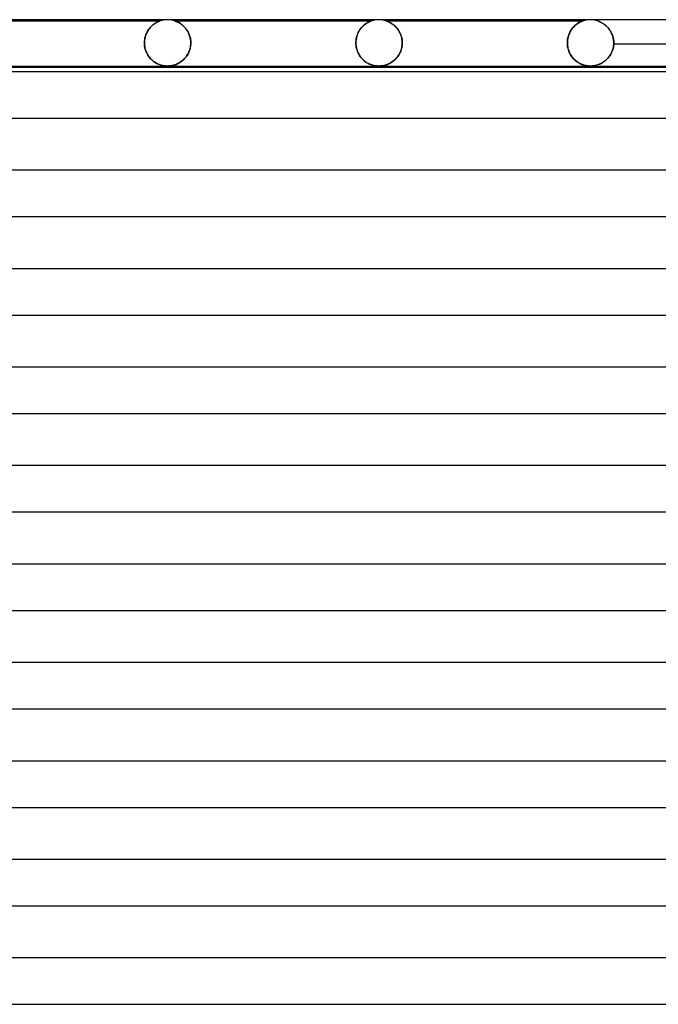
# Model space of a CAD drawing. Header units: millimetres. Extents: x -232 to 232, y -2 to 170.
# Tile 9 of 33: x -122 to -67, y 85 to 170. Entities that reach past the tile are written whole.
import ezdxf

# ---------------------------------------------------------------- set-up
doc = ezdxf.new("R2010")
doc.units = ezdxf.units.MM
doc.layers.add('HIDDEN', color=7, linetype='Continuous')
doc.layers.add('THICK', color=7, linetype='Continuous')

msp = doc.modelspace()

# ---------------------------------------------------------------- linework, layer by layer
at = {"layer": 'HIDDEN'}
for p, q in [((-127.125, 169.9), (-110.125, 169.9)), ((-111.178, 169.071), (-111.104, 169.18)), ((-111.107, 169.175), (-111.159, 169.099)), ((-111.053, 169.248), (-111.107, 169.175)), ((-111.104, 169.18), (-111.025, 169.282)), ((-110.998, 169.315), (-111.053, 169.248)), ((-111.025, 169.282), (-110.942, 169.377)), ((-110.94, 169.379), (-110.998, 169.315)), ((-110.942, 169.377), (-110.855, 169.465)), ((-110.882, 169.439), (-110.94, 169.379)), ((-110.823, 169.494), (-110.882, 169.439)), ((-110.855, 169.465), (-110.765, 169.544)), ((-110.764, 169.545), (-110.823, 169.494)), ((-110.765, 169.544), (-110.674, 169.616)), ((-110.707, 169.591), (-110.764, 169.545)), ((-110.65, 169.633), (-110.707, 169.591)), ((-110.674, 169.616), (-110.584, 169.678)), ((-110.595, 169.671), (-110.65, 169.633)), ((-110.541, 169.705), (-110.595, 169.671)), ((-110.584, 169.678), (-110.498, 169.731)), ((-110.49, 169.736), (-110.541, 169.705)), ((-110.498, 169.731), (-110.416, 169.776)), ((-110.441, 169.764), (-110.49, 169.736)), ((-110.395, 169.788), (-110.441, 169.764)), ((-110.416, 169.776), (-110.342, 169.813)), ((-110.351, 169.809), (-110.395, 169.788)), ((-110.308, 169.829), (-110.351, 169.809)), ((-110.342, 169.813), (-110.276, 169.843)), ((-110.265, 169.847), (-110.308, 169.829)), ((-110.276, 169.843), (-110.22, 169.866)), ((-110.226, 169.863), (-110.265, 169.847)), ((-110.191, 169.877), (-110.226, 169.863)), ((-110.22, 169.866), (-110.177, 169.882)), ((-110.162, 169.887), (-110.191, 169.877)), ((-110.177, 169.882), (-110.148, 169.892)), ((-110.14, 169.895), (-110.162, 169.887)), ((-110.148, 169.892), (-110.131, 169.898)), ((-110.128, 169.899), (-110.14, 169.895)), ((-110.131, 169.898), (-110.125, 169.9)), ((-110.125, 169.9), (-110.128, 169.899)), ((-108.871, 169.899), (-108.875, 169.9)), ((-108.875, 169.9), (-108.872, 169.899)), ((-108.875, 169.9), (-91.875, 169.9)), ((-108.872, 169.899), (-108.862, 169.895)), ((-108.859, 169.895), (-108.871, 169.899)), ((-108.862, 169.895), (-108.844, 169.889)), ((-108.836, 169.887), (-108.859, 169.895)), ((-108.844, 169.889), (-108.82, 169.881)), ((-108.802, 169.875), (-108.836, 169.887)), ((-108.82, 169.881), (-108.791, 169.87)), ((-108.755, 169.856), (-108.802, 169.875)), ((-108.791, 169.87), (-108.758, 169.857)), ((-108.758, 169.857), (-108.724, 169.843)), ((-108.696, 169.832), (-108.755, 169.856)), ((-108.724, 169.843), (-108.687, 169.828)), ((-108.627, 169.8), (-108.696, 169.832)), ((-108.687, 169.828), (-108.651, 169.812)), ((-108.651, 169.812), (-108.616, 169.795)), ((-108.551, 169.761), (-108.627, 169.8)), ((-108.616, 169.795), (-108.578, 169.776)), ((-108.578, 169.776), (-108.538, 169.755)), ((-108.469, 169.715), (-108.551, 169.761)), ((-108.538, 169.755), (-108.497, 169.732)), ((-108.497, 169.732), (-108.453, 169.706)), ((-108.382, 169.661), (-108.469, 169.715)), ((-108.453, 169.706), (-108.409, 169.679)), ((-108.409, 169.679), (-108.363, 169.648)), ((-108.292, 169.598), (-108.382, 169.661)), ((-108.363, 169.648), (-108.316, 169.615)), ((-108.316, 169.615), (-108.268, 169.579)), ((-108.201, 169.526), (-108.292, 169.598)), ((-108.268, 169.579), (-108.219, 169.541)), ((-108.219, 169.541), (-108.17, 169.499)), ((-108.111, 169.446), (-108.201, 169.526)), ((-108.17, 169.499), (-108.12, 169.455)), ((-108.12, 169.455), (-108.071, 169.407)), ((-108.024, 169.359), (-108.111, 169.446)), ((-108.071, 169.407), (-108.022, 169.357)), ((-107.941, 169.265), (-108.024, 169.359)), ((-108.022, 169.357), (-107.975, 169.305)), ((-107.975, 169.305), (-107.928, 169.249)), ((-107.862, 169.163), (-107.941, 169.265)), ((-107.928, 169.249), (-107.883, 169.191)), ((-107.883, 169.191), (-107.838, 169.13)), ((-107.789, 169.055), (-107.862, 169.163)), ((-92.924, 169.072), (-92.865, 169.161)), ((-92.812, 169.234), (-92.88, 169.141)), ((-92.865, 169.161), (-92.803, 169.245)), ((-92.74, 169.322), (-92.812, 169.234)), ((-92.803, 169.245), (-92.738, 169.325)), ((-92.667, 169.402), (-92.74, 169.322)), ((-92.738, 169.325), (-92.669, 169.4)), ((-92.669, 169.4), (-92.599, 169.469)), ((-92.591, 169.476), (-92.667, 169.402)), ((-92.599, 169.469), (-92.526, 169.534)), ((-92.514, 169.544), (-92.591, 169.476)), ((-92.526, 169.534), (-92.452, 169.594)), ((-92.437, 169.605), (-92.514, 169.544)), ((-92.452, 169.594), (-92.379, 169.647)), ((-92.36, 169.66), (-92.437, 169.605)), ((-92.379, 169.647), (-92.308, 169.694)), ((-92.286, 169.708), (-92.36, 169.66)), ((-92.308, 169.694), (-92.239, 169.736)), ((-92.216, 169.75), (-92.286, 169.708)), ((-92.239, 169.736), (-92.174, 169.772)), ((-92.151, 169.785), (-92.216, 169.75)), ((-92.174, 169.772), (-92.112, 169.803)), ((-92.091, 169.814), (-92.151, 169.785)), ((-92.112, 169.803), (-92.056, 169.829)), ((-92.037, 169.838), (-92.091, 169.814)), ((-92.056, 169.829), (-92.006, 169.851)), ((-91.991, 169.857), (-92.037, 169.838)), ((-92.006, 169.851), (-91.964, 169.868)), ((-91.954, 169.872), (-91.991, 169.857)), ((-91.964, 169.868), (-91.929, 169.881)), ((-91.925, 169.883), (-91.954, 169.872)), ((-91.929, 169.881), (-91.904, 169.89)), ((-91.903, 169.89), (-91.925, 169.883)), ((-91.904, 169.89), (-91.887, 169.896)), ((-91.887, 169.896), (-91.903, 169.89)), ((-91.887, 169.896), (-91.877, 169.899)), ((-91.878, 169.899), (-91.887, 169.896)), ((-91.875, 169.9), (-91.878, 169.899)), ((-91.877, 169.899), (-91.875, 169.9)), ((-90.622, 169.899), (-90.625, 169.9)), ((-90.625, 169.9), (-90.623, 169.899)), ((-90.625, 169.9), (-73.625, 169.9)), ((-90.623, 169.899), (-90.614, 169.896)), ((-90.613, 169.896), (-90.622, 169.899)), ((-90.614, 169.896), (-90.6, 169.892)), ((-90.597, 169.891), (-90.613, 169.896)), ((-90.6, 169.892), (-90.58, 169.885)), ((-90.574, 169.882), (-90.597, 169.891)), ((-90.58, 169.885), (-90.553, 169.875)), ((-90.543, 169.871), (-90.574, 169.882)), ((-90.553, 169.875), (-90.519, 169.862)), ((-90.504, 169.856), (-90.543, 169.871)), ((-90.519, 169.862), (-90.476, 169.845)), ((-90.458, 169.837), (-90.504, 169.856)), ((-90.476, 169.845), (-90.425, 169.823)), ((-90.407, 169.814), (-90.458, 169.837)), ((-90.425, 169.823), (-90.367, 169.796)), ((-90.352, 169.788), (-90.407, 169.814)), ((-90.367, 169.796), (-90.304, 169.764)), ((-90.292, 169.757), (-90.352, 169.788)), ((-90.304, 169.764), (-90.236, 169.726)), ((-90.229, 169.722), (-90.292, 169.757)), ((-90.236, 169.726), (-90.164, 169.683)), ((-90.164, 169.682), (-90.229, 169.722)), ((-90.164, 169.683), (-90.089, 169.632)), ((-90.097, 169.638), (-90.164, 169.682)), ((-90.029, 169.589), (-90.097, 169.638)), ((-90.089, 169.632), (-90.012, 169.576)), ((-89.961, 169.535), (-90.029, 169.589)), ((-90.012, 169.576), (-89.936, 169.514)), ((-89.894, 169.478), (-89.961, 169.535)), ((-89.936, 169.514), (-89.86, 169.446)), ((-89.829, 169.417), (-89.894, 169.478)), ((-89.86, 169.446), (-89.785, 169.372)), ((-89.766, 169.352), (-89.829, 169.417)), ((-89.785, 169.372), (-89.712, 169.292)), ((-89.704, 169.283), (-89.766, 169.352)), ((-89.712, 169.292), (-89.642, 169.206)), ((-89.645, 169.211), (-89.704, 169.283)), ((-89.589, 169.134), (-89.645, 169.211)), ((-89.642, 169.206), (-89.575, 169.114)), ((-74.667, 169.078), (-74.598, 169.181)), ((-74.583, 169.202), (-74.645, 169.113)), ((-74.598, 169.181), (-74.525, 169.277)), ((-74.519, 169.285), (-74.583, 169.202)), ((-74.525, 169.277), (-74.449, 169.366)), ((-74.451, 169.362), (-74.519, 169.285)), ((-74.382, 169.434), (-74.451, 169.362)), ((-74.449, 169.366), (-74.37, 169.447)), ((-74.312, 169.501), (-74.382, 169.434)), ((-74.37, 169.447), (-74.289, 169.521)), ((-74.241, 169.562), (-74.312, 169.501)), ((-74.289, 169.521), (-74.208, 169.588)), ((-74.169, 169.617), (-74.241, 169.562)), ((-74.208, 169.588), (-74.129, 169.646)), ((-74.098, 169.667), (-74.169, 169.617)), ((-74.129, 169.646), (-74.052, 169.697)), ((-74.029, 169.712), (-74.098, 169.667)), ((-74.052, 169.697), (-73.979, 169.742)), ((-73.962, 169.751), (-74.029, 169.712)), ((-73.979, 169.742), (-73.91, 169.779)), ((-73.899, 169.785), (-73.962, 169.751)), ((-73.91, 169.779), (-73.847, 169.811)), ((-73.84, 169.814), (-73.899, 169.785)), ((-73.847, 169.811), (-73.79, 169.837)), ((-73.787, 169.838), (-73.84, 169.814)), ((-73.79, 169.837), (-73.741, 169.857)), ((-73.741, 169.857), (-73.787, 169.838)), ((-73.741, 169.857), (-73.701, 169.873)), ((-73.704, 169.872), (-73.741, 169.857)), ((-73.676, 169.882), (-73.704, 169.872)), ((-73.701, 169.873), (-73.671, 169.884)), ((-73.655, 169.889), (-73.676, 169.882)), ((-73.671, 169.884), (-73.649, 169.892)), ((-73.641, 169.894), (-73.655, 169.889)), ((-73.649, 169.892), (-73.636, 169.896)), ((-73.632, 169.898), (-73.641, 169.894)), ((-73.636, 169.896), (-73.628, 169.899)), ((-73.626, 169.9), (-73.632, 169.898)), ((-73.628, 169.899), (-73.625, 169.9)), ((-73.625, 169.9), (-73.626, 169.9)), ((-72.371, 169.899), (-72.375, 169.9)), ((-72.375, 169.9), (-72.371, 169.898)), ((-72.358, 169.894), (-72.371, 169.899)), ((-72.371, 169.898), (-72.356, 169.894)), ((-72.337, 169.887), (-72.358, 169.894)), ((-72.356, 169.894), (-72.33, 169.885)), ((-72.309, 169.877), (-72.337, 169.887)), ((-72.33, 169.885), (-72.29, 169.87)), ((-72.277, 169.865), (-72.309, 169.877)), ((-72.29, 169.87), (-72.239, 169.85)), ((-72.242, 169.851), (-72.277, 169.865)), ((-72.207, 169.837), (-72.242, 169.851)), ((-72.239, 169.85), (-72.179, 169.825)), ((-72.171, 169.821), (-72.207, 169.837)), ((-72.179, 169.825), (-72.112, 169.793)), ((-72.134, 169.804), (-72.171, 169.821)), ((-72.095, 169.785), (-72.134, 169.804)), ((-72.112, 169.793), (-72.04, 169.757)), ((-72.054, 169.764), (-72.095, 169.785)), ((-72.01, 169.74), (-72.054, 169.764)), ((-72.04, 169.757), (-71.963, 169.713)), ((-71.964, 169.714), (-72.01, 169.74)), ((-71.917, 169.685), (-71.964, 169.714)), ((-71.963, 169.713), (-71.882, 169.662)), ((-71.869, 169.654), (-71.917, 169.685)), ((-71.882, 169.662), (-71.798, 169.604)), ((-71.819, 169.619), (-71.869, 169.654)), ((-71.768, 169.582), (-71.819, 169.619)), ((-71.798, 169.604), (-71.712, 169.538)), ((-71.717, 169.542), (-71.768, 169.582)), ((-71.665, 169.498), (-71.717, 169.542)), ((-71.712, 169.538), (-71.626, 169.463)), ((-71.613, 169.451), (-71.665, 169.498)), ((-71.626, 169.463), (-71.54, 169.38)), ((-71.561, 169.401), (-71.613, 169.451)), ((-71.51, 169.348), (-71.561, 169.401)), ((-71.54, 169.38), (-71.456, 169.289)), ((-71.459, 169.292), (-71.51, 169.348)), ((-71.41, 169.233), (-71.459, 169.292)), ((-71.456, 169.289), (-71.375, 169.188)), ((-71.362, 169.171), (-71.41, 169.233)), ((-71.375, 169.188), (-71.298, 169.08)), ((-71.316, 169.106), (-71.362, 169.171)), ((-111.454, 168.341), (-111.469, 168.229)), ((-111.462, 168.288), (-111.437, 168.43)), ((-111.432, 168.449), (-111.454, 168.341)), ((-111.437, 168.43), (-111.402, 168.568)), ((-111.406, 168.553), (-111.432, 168.449)), ((-111.375, 168.654), (-111.406, 168.553)), ((-111.402, 168.568), (-111.357, 168.703)), ((-111.339, 168.752), (-111.375, 168.654)), ((-111.357, 168.703), (-111.305, 168.831)), ((-111.299, 168.845), (-111.339, 168.752)), ((-111.305, 168.831), (-111.245, 168.954)), ((-111.255, 168.934), (-111.299, 168.845)), ((-111.209, 169.019), (-111.255, 168.934)), ((-111.245, 168.954), (-111.178, 169.071)), ((-111.159, 169.099), (-111.209, 169.019)), ((-107.838, 169.13), (-107.796, 169.067)), ((-107.796, 169.067), (-107.755, 169)), ((-107.721, 168.94), (-107.789, 169.055)), ((-107.755, 169), (-107.716, 168.931)), ((-107.661, 168.819), (-107.721, 168.94)), ((-107.716, 168.931), (-107.679, 168.859)), ((-107.679, 168.859), (-107.645, 168.784)), ((-107.608, 168.692), (-107.661, 168.819)), ((-107.645, 168.784), (-107.613, 168.706)), ((-107.613, 168.706), (-107.584, 168.626)), ((-107.563, 168.56), (-107.608, 168.692)), ((-107.584, 168.626), (-107.558, 168.543)), ((-107.528, 168.423), (-107.563, 168.56)), ((-107.558, 168.543), (-107.536, 168.457)), ((-107.536, 168.457), (-107.517, 168.369)), ((-107.502, 168.284), (-107.528, 168.423)), ((-107.517, 168.369), (-107.502, 168.279)), ((-93.216, 168.23), (-93.2, 168.344)), ((-93.183, 168.433), (-93.208, 168.293)), ((-93.2, 168.344), (-93.177, 168.457)), ((-93.149, 168.568), (-93.183, 168.433)), ((-93.177, 168.457), (-93.149, 168.568)), ((-93.107, 168.696), (-93.149, 168.568)), ((-93.149, 168.568), (-93.114, 168.676)), ((-93.114, 168.676), (-93.074, 168.781)), ((-93.058, 168.818), (-93.107, 168.696)), ((-93.074, 168.781), (-93.029, 168.882)), ((-93.004, 168.932), (-93.058, 168.818)), ((-93.029, 168.882), (-92.979, 168.979)), ((-92.944, 169.04), (-93.004, 168.932)), ((-92.979, 168.979), (-92.924, 169.072)), ((-92.88, 169.141), (-92.944, 169.04)), ((-89.536, 169.055), (-89.589, 169.134)), ((-89.575, 169.114), (-89.511, 169.015)), ((-89.486, 168.972), (-89.536, 169.055)), ((-89.511, 169.015), (-89.452, 168.909)), ((-89.44, 168.885), (-89.486, 168.972)), ((-89.452, 168.909), (-89.398, 168.797)), ((-89.397, 168.795), (-89.44, 168.885)), ((-89.398, 168.797), (-89.35, 168.678)), ((-89.359, 168.703), (-89.397, 168.795)), ((-89.325, 168.607), (-89.359, 168.703)), ((-89.35, 168.678), (-89.308, 168.553)), ((-89.296, 168.509), (-89.325, 168.607)), ((-89.308, 168.553), (-89.274, 168.421)), ((-89.271, 168.41), (-89.296, 168.509)), ((-89.274, 168.421), (-89.249, 168.285)), ((-89.252, 168.309), (-89.271, 168.41)), ((-89.239, 168.206), (-89.252, 168.309)), ((-74.968, 168.154), (-74.951, 168.304)), ((-74.941, 168.364), (-74.959, 168.244)), ((-74.951, 168.304), (-74.924, 168.449)), ((-74.917, 168.482), (-74.941, 168.364)), ((-74.924, 168.449), (-74.888, 168.589)), ((-74.885, 168.597), (-74.917, 168.482)), ((-74.888, 168.589), (-74.843, 168.722)), ((-74.848, 168.709), (-74.885, 168.597)), ((-74.804, 168.817), (-74.848, 168.709)), ((-74.843, 168.722), (-74.79, 168.848)), ((-74.756, 168.92), (-74.804, 168.817)), ((-74.79, 168.848), (-74.732, 168.967)), ((-74.703, 169.019), (-74.756, 168.92)), ((-74.732, 168.967), (-74.667, 169.078)), ((-74.645, 169.113), (-74.703, 169.019)), ((-71.272, 169.038), (-71.316, 169.106)), ((-71.298, 169.08), (-71.228, 168.965)), ((-71.229, 168.967), (-71.272, 169.038)), ((-71.189, 168.893), (-71.229, 168.967)), ((-71.228, 168.965), (-71.164, 168.843)), ((-71.151, 168.815), (-71.189, 168.893)), ((-71.164, 168.843), (-71.108, 168.713)), ((-71.117, 168.735), (-71.151, 168.815)), ((-71.085, 168.651), (-71.117, 168.735)), ((-71.108, 168.713), (-71.061, 168.578)), ((-71.056, 168.565), (-71.085, 168.651)), ((-71.061, 168.578), (-71.023, 168.439)), ((-71.032, 168.476), (-71.056, 168.565)), ((-71.011, 168.384), (-71.032, 168.476)), ((-71.023, 168.439), (-70.995, 168.295)), ((-70.994, 168.29), (-71.011, 168.384)), ((-111.482, 168), (-111.477, 168.145)), ((-111.479, 168.115), (-111.482, 168)), ((-111.482, 167.983), (-111.482, 168)), ((-111.482, 168), (-111.482, 167.983)), ((-111.482, 167.967), (-111.482, 167.983)), ((-111.482, 167.983), (-111.482, 167.967)), ((-111.481, 167.95), (-111.482, 167.967)), ((-111.482, 167.967), (-111.481, 167.95)), ((-111.481, 167.933), (-111.481, 167.95)), ((-111.481, 167.95), (-111.481, 167.933)), ((-111.48, 167.917), (-111.481, 167.933)), ((-111.481, 167.933), (-111.48, 167.917)), ((-111.48, 167.9), (-111.48, 167.917)), ((-111.48, 167.917), (-111.48, 167.9)), ((-111.48, 167.9), (-111.471, 167.787)), ((-111.466, 167.746), (-111.48, 167.9)), ((-111.469, 168.229), (-111.479, 168.115)), ((-111.477, 168.145), (-111.462, 168.288)), ((-111.471, 167.787), (-111.455, 167.673)), ((-111.441, 167.594), (-111.466, 167.746)), ((-111.455, 167.673), (-111.434, 167.56)), ((-111.406, 167.449), (-111.441, 167.594)), ((-111.434, 167.56), (-111.406, 167.45)), ((-107.589, 167.356), (-107.549, 167.486)), ((-107.549, 167.486), (-107.579, 167.385)), ((-107.549, 167.486), (-107.518, 167.621)), ((-107.525, 167.588), (-107.549, 167.486)), ((-107.506, 167.691), (-107.525, 167.588)), ((-107.518, 167.621), (-107.496, 167.759)), ((-107.492, 167.796), (-107.506, 167.691)), ((-107.487, 168.143), (-107.502, 168.284)), ((-107.502, 168.279), (-107.491, 168.187)), ((-107.496, 167.759), (-107.484, 167.9)), ((-107.484, 167.9), (-107.492, 167.796)), ((-107.491, 168.187), (-107.484, 168.094)), ((-107.481, 168), (-107.487, 168.143)), ((-107.484, 168.094), (-107.481, 168)), ((-107.483, 167.917), (-107.484, 167.9)), ((-107.484, 167.9), (-107.483, 167.917)), ((-107.482, 167.95), (-107.483, 167.933)), ((-107.483, 167.933), (-107.482, 167.95)), ((-107.483, 167.933), (-107.483, 167.917)), ((-107.483, 167.917), (-107.483, 167.933)), ((-107.481, 167.983), (-107.482, 167.967)), ((-107.482, 167.967), (-107.481, 167.983)), ((-107.482, 167.967), (-107.482, 167.95)), ((-107.482, 167.95), (-107.482, 167.967)), ((-107.481, 168), (-107.481, 167.983)), ((-107.481, 167.983), (-107.481, 168)), ((-93.223, 168.148), (-93.229, 168)), ((-93.229, 168), (-93.225, 168.116)), ((-93.229, 167.983), (-93.229, 168)), ((-93.229, 168), (-93.229, 167.983)), ((-93.228, 167.967), (-93.229, 167.983)), ((-93.229, 167.983), (-93.228, 167.967)), ((-93.228, 167.95), (-93.228, 167.967)), ((-93.228, 167.967), (-93.228, 167.95)), ((-93.227, 167.933), (-93.228, 167.95)), ((-93.228, 167.95), (-93.227, 167.933)), ((-93.227, 167.917), (-93.227, 167.933)), ((-93.227, 167.933), (-93.227, 167.917)), ((-93.226, 167.9), (-93.227, 167.917)), ((-93.227, 167.917), (-93.226, 167.9)), ((-93.226, 167.9), (-93.211, 167.737)), ((-93.219, 167.807), (-93.226, 167.9)), ((-93.225, 168.116), (-93.216, 168.23)), ((-93.208, 168.293), (-93.223, 168.148)), ((-93.208, 167.715), (-93.219, 167.807)), ((-93.211, 167.737), (-93.183, 167.575)), ((-93.193, 167.623), (-93.208, 167.715)), ((-93.174, 167.533), (-93.193, 167.623)), ((-93.183, 167.575), (-93.142, 167.415)), ((-93.151, 167.444), (-93.174, 167.533)), ((-89.331, 167.369), (-89.293, 167.496)), ((-89.271, 167.588), (-89.311, 167.434)), ((-89.293, 167.496), (-89.263, 167.627)), ((-89.244, 167.743), (-89.271, 167.588)), ((-89.263, 167.627), (-89.242, 167.762)), ((-89.249, 168.285), (-89.233, 168.144)), ((-89.23, 167.9), (-89.244, 167.743)), ((-89.242, 167.762), (-89.23, 167.9)), ((-89.23, 168.103), (-89.239, 168.206)), ((-89.233, 168.144), (-89.228, 168)), ((-89.228, 168), (-89.23, 168.103)), ((-89.229, 167.917), (-89.23, 167.9)), ((-89.23, 167.9), (-89.229, 167.917)), ((-89.228, 167.95), (-89.229, 167.933)), ((-89.229, 167.933), (-89.228, 167.95)), ((-89.229, 167.933), (-89.229, 167.917)), ((-89.229, 167.917), (-89.229, 167.933)), ((-89.228, 168), (-89.228, 167.983)), ((-89.228, 167.983), (-89.228, 168)), ((-89.228, 167.983), (-89.228, 167.967)), ((-89.228, 167.967), (-89.228, 167.983)), ((-89.228, 167.967), (-89.228, 167.95)), ((-89.228, 167.95), (-89.228, 167.967)), ((-74.973, 168), (-74.968, 168.154)), ((-74.97, 168.123), (-74.973, 168)), ((-74.973, 167.983), (-74.973, 168)), ((-74.973, 168), (-74.973, 167.983)), ((-74.973, 167.967), (-74.973, 167.983)), ((-74.973, 167.983), (-74.973, 167.967)), ((-74.973, 167.95), (-74.973, 167.967)), ((-74.973, 167.967), (-74.973, 167.95)), ((-74.972, 167.933), (-74.973, 167.95)), ((-74.973, 167.95), (-74.972, 167.933)), ((-74.972, 167.917), (-74.972, 167.933)), ((-74.972, 167.933), (-74.972, 167.917)), ((-74.971, 167.9), (-74.972, 167.917)), ((-74.972, 167.917), (-74.971, 167.9)), ((-74.971, 167.9), (-74.961, 167.782)), ((-74.963, 167.795), (-74.971, 167.9)), ((-74.959, 168.244), (-74.97, 168.123)), ((-74.95, 167.692), (-74.963, 167.795)), ((-74.961, 167.782), (-74.945, 167.665)), ((-74.931, 167.589), (-74.95, 167.692)), ((-74.945, 167.665), (-74.923, 167.551)), ((-74.908, 167.488), (-74.931, 167.589)), ((-74.923, 167.551), (-74.895, 167.439)), ((-74.88, 167.389), (-74.908, 167.488)), ((-71.067, 167.395), (-71.032, 167.518)), ((-71.03, 167.524), (-71.064, 167.405)), ((-71.032, 167.518), (-71.004, 167.643)), ((-71.004, 167.647), (-71.03, 167.524)), ((-70.985, 167.773), (-71.004, 167.647)), ((-71.004, 167.643), (-70.985, 167.771)), ((-70.995, 168.295), (-70.978, 168.149)), ((-70.982, 168.195), (-70.994, 168.29)), ((-70.985, 167.771), (-70.974, 167.9)), ((-70.974, 167.9), (-70.985, 167.773)), ((-70.974, 168.098), (-70.982, 168.195)), ((-70.978, 168.149), (-70.972, 168)), ((-70.972, 168), (-70.974, 168.098)), ((-70.973, 167.933), (-70.974, 167.917)), ((-70.974, 167.917), (-70.973, 167.933)), ((-70.974, 167.917), (-70.974, 167.9)), ((-70.974, 167.9), (-70.974, 167.917)), ((-56.712, 167.9), (-70.974, 167.9)), ((-70.972, 167.95), (-70.973, 167.933)), ((-70.973, 167.933), (-70.972, 167.95)), ((-70.972, 168), (-70.972, 167.983)), ((-70.972, 167.983), (-70.972, 168)), ((-70.972, 167.983), (-70.972, 167.967)), ((-70.972, 167.967), (-70.972, 167.983)), ((-70.972, 167.967), (-70.972, 167.95)), ((-70.972, 167.95), (-70.972, 167.967)), ((-111.406, 167.45), (-111.372, 167.341)), ((-111.361, 167.31), (-111.406, 167.449)), ((-111.372, 167.341), (-111.332, 167.235)), ((-111.308, 167.179), (-111.361, 167.31)), ((-111.332, 167.235), (-111.287, 167.132)), ((-111.248, 167.055), (-111.308, 167.179)), ((-111.287, 167.132), (-111.236, 167.032)), ((-111.181, 166.938), (-111.248, 167.055)), ((-111.236, 167.032), (-111.18, 166.937)), ((-111.109, 166.829), (-111.181, 166.938)), ((-111.18, 166.937), (-111.12, 166.845)), ((-111.12, 166.845), (-111.055, 166.758)), ((-111.031, 166.728), (-111.109, 166.829)), ((-111.055, 166.758), (-110.987, 166.675)), ((-110.95, 166.634), (-111.031, 166.728)), ((-110.987, 166.675), (-110.915, 166.597)), ((-110.865, 166.547), (-110.95, 166.634)), ((-108.122, 166.541), (-108.04, 166.621)), ((-108.051, 166.61), (-108.121, 166.542)), ((-107.984, 166.682), (-108.051, 166.61)), ((-108.04, 166.621), (-107.962, 166.707)), ((-107.92, 166.758), (-107.984, 166.682)), ((-107.962, 166.707), (-107.887, 166.8)), ((-107.859, 166.838), (-107.92, 166.758)), ((-107.887, 166.8), (-107.817, 166.898)), ((-107.802, 166.921), (-107.859, 166.838)), ((-107.817, 166.898), (-107.751, 167.003)), ((-107.749, 167.008), (-107.802, 166.921)), ((-107.751, 167.003), (-107.691, 167.115)), ((-107.7, 167.098), (-107.749, 167.008)), ((-107.655, 167.191), (-107.7, 167.098)), ((-107.691, 167.115), (-107.637, 167.232)), ((-107.615, 167.287), (-107.655, 167.191)), ((-107.637, 167.232), (-107.589, 167.356)), ((-107.579, 167.385), (-107.615, 167.287)), ((-93.125, 167.359), (-93.151, 167.444)), ((-93.142, 167.415), (-93.089, 167.259)), ((-93.095, 167.276), (-93.125, 167.359)), ((-93.062, 167.196), (-93.095, 167.276)), ((-93.089, 167.259), (-93.023, 167.11)), ((-93.027, 167.118), (-93.062, 167.196)), ((-92.989, 167.043), (-93.027, 167.118)), ((-93.023, 167.11), (-92.947, 166.969)), ((-92.948, 166.971), (-92.989, 167.043)), ((-92.905, 166.901), (-92.948, 166.971)), ((-92.947, 166.969), (-92.86, 166.835)), ((-92.86, 166.835), (-92.905, 166.901)), ((-92.86, 166.835), (-92.764, 166.71)), ((-92.813, 166.771), (-92.86, 166.835)), ((-92.765, 166.71), (-92.813, 166.771)), ((-92.715, 166.652), (-92.765, 166.71)), ((-92.764, 166.71), (-92.66, 166.594)), ((-92.663, 166.597), (-92.715, 166.652)), ((-89.772, 166.638), (-89.878, 166.533)), ((-89.84, 166.569), (-89.762, 166.648)), ((-89.672, 166.752), (-89.772, 166.638)), ((-89.762, 166.648), (-89.687, 166.734)), ((-89.687, 166.734), (-89.616, 166.825)), ((-89.581, 166.874), (-89.672, 166.752)), ((-89.616, 166.825), (-89.549, 166.922)), ((-89.498, 167.003), (-89.581, 166.874)), ((-89.549, 166.922), (-89.486, 167.025)), ((-89.425, 167.141), (-89.498, 167.003)), ((-89.486, 167.025), (-89.428, 167.134)), ((-89.428, 167.134), (-89.376, 167.249)), ((-89.362, 167.284), (-89.425, 167.141)), ((-89.376, 167.249), (-89.331, 167.369)), ((-89.311, 167.434), (-89.362, 167.284)), ((-74.895, 167.439), (-74.86, 167.331)), ((-74.846, 167.292), (-74.88, 167.389)), ((-74.86, 167.331), (-74.821, 167.227)), ((-74.808, 167.197), (-74.846, 167.292)), ((-74.821, 167.227), (-74.777, 167.127)), ((-74.766, 167.105), (-74.808, 167.197)), ((-74.777, 167.127), (-74.728, 167.031)), ((-74.72, 167.016), (-74.766, 167.105)), ((-74.728, 167.031), (-74.676, 166.94)), ((-74.67, 166.931), (-74.72, 167.016)), ((-74.676, 166.94), (-74.619, 166.853)), ((-74.616, 166.849), (-74.67, 166.931)), ((-74.619, 166.853), (-74.56, 166.771)), ((-74.559, 166.77), (-74.616, 166.849)), ((-74.56, 166.771), (-74.497, 166.694)), ((-74.499, 166.695), (-74.559, 166.77)), ((-74.436, 166.624), (-74.499, 166.695)), ((-74.497, 166.694), (-74.432, 166.62)), ((-74.37, 166.557), (-74.436, 166.624)), ((-74.432, 166.62), (-74.365, 166.552)), ((-71.526, 166.63), (-71.601, 166.556)), ((-71.584, 166.572), (-71.502, 166.655)), ((-71.455, 166.709), (-71.526, 166.63)), ((-71.502, 166.655), (-71.424, 166.745)), ((-71.386, 166.793), (-71.455, 166.709)), ((-71.424, 166.745), (-71.35, 166.84)), ((-71.321, 166.882), (-71.386, 166.793)), ((-71.35, 166.84), (-71.282, 166.941)), ((-71.26, 166.976), (-71.321, 166.882)), ((-71.282, 166.941), (-71.219, 167.047)), ((-71.203, 167.076), (-71.26, 166.976)), ((-71.219, 167.047), (-71.161, 167.158)), ((-71.151, 167.181), (-71.203, 167.076)), ((-71.161, 167.158), (-71.111, 167.274)), ((-71.105, 167.291), (-71.151, 167.181)), ((-71.111, 167.274), (-71.067, 167.395)), ((-71.064, 167.405), (-71.105, 167.291)), ((-110.915, 166.597), (-110.84, 166.524)), ((-110.777, 166.468), (-110.865, 166.547)), ((-110.84, 166.524), (-110.763, 166.457)), ((-110.687, 166.396), (-110.777, 166.468)), ((-110.763, 166.457), (-110.685, 166.394)), ((-110.596, 166.331), (-110.687, 166.396)), ((-110.685, 166.394), (-110.605, 166.338)), ((-110.605, 166.338), (-110.524, 166.286)), ((-110.503, 166.273), (-110.596, 166.331)), ((-110.524, 166.286), (-110.442, 166.239)), ((-110.409, 166.221), (-110.503, 166.273)), ((-110.442, 166.239), (-110.36, 166.197)), ((-110.317, 166.176), (-110.409, 166.221)), ((-110.36, 166.197), (-110.278, 166.16)), ((-110.225, 166.138), (-110.317, 166.176)), ((-110.278, 166.16), (-110.196, 166.126)), ((-110.135, 166.105), (-110.225, 166.138)), ((-110.196, 166.126), (-110.113, 166.097)), ((-110.047, 166.077), (-110.135, 166.105)), ((-110.113, 166.097), (-110.03, 166.073)), ((-109.961, 166.055), (-110.047, 166.077)), ((-110.03, 166.073), (-109.948, 166.051)), ((-109.88, 166.037), (-109.961, 166.055)), ((-109.948, 166.051), (-109.866, 166.034)), ((-109.807, 166.024), (-109.88, 166.037)), ((-109.866, 166.034), (-109.786, 166.021)), ((-109.739, 166.015), (-109.807, 166.024)), ((-109.786, 166.021), (-109.709, 166.011)), ((-109.677, 166.008), (-109.739, 166.015)), ((-109.709, 166.011), (-109.635, 166.005)), ((-109.617, 166.004), (-109.677, 166.008)), ((-109.635, 166.005), (-109.565, 166.001)), ((-109.558, 166.001), (-109.617, 166.004)), ((-109.565, 166.001), (-109.497, 166)), ((-109.499, 166), (-109.558, 166.001)), ((-109.44, 166.001), (-109.499, 166)), ((-109.497, 166), (-109.429, 166.001)), ((-109.379, 166.003), (-109.44, 166.001)), ((-109.429, 166.001), (-109.361, 166.005)), ((-109.315, 166.008), (-109.379, 166.003)), ((-109.361, 166.005), (-109.294, 166.01)), ((-109.247, 166.016), (-109.315, 166.008)), ((-109.294, 166.01), (-109.225, 166.019)), ((-109.174, 166.026), (-109.247, 166.016)), ((-109.225, 166.019), (-109.154, 166.03)), ((-109.095, 166.041), (-109.174, 166.026)), ((-109.154, 166.03), (-109.079, 166.044)), ((-109.015, 166.059), (-109.095, 166.041)), ((-109.079, 166.044), (-109, 166.063)), ((-108.932, 166.081), (-109.015, 166.059)), ((-109, 166.063), (-108.918, 166.086)), ((-108.849, 166.108), (-108.932, 166.081)), ((-108.918, 166.086), (-108.833, 166.113)), ((-108.765, 166.138), (-108.849, 166.108)), ((-108.833, 166.113), (-108.746, 166.146)), ((-108.681, 166.173), (-108.765, 166.138)), ((-108.746, 166.146), (-108.657, 166.184)), ((-108.596, 166.213), (-108.681, 166.173)), ((-108.657, 166.184), (-108.567, 166.228)), ((-108.512, 166.258), (-108.596, 166.213)), ((-108.567, 166.228), (-108.476, 166.278)), ((-108.429, 166.306), (-108.512, 166.258)), ((-108.476, 166.278), (-108.384, 166.335)), ((-108.349, 166.359), (-108.429, 166.306)), ((-108.384, 166.335), (-108.295, 166.398)), ((-108.27, 166.416), (-108.349, 166.359)), ((-108.295, 166.398), (-108.207, 166.466)), ((-108.195, 166.477), (-108.27, 166.416)), ((-108.207, 166.466), (-108.122, 166.541)), ((-108.121, 166.542), (-108.195, 166.477)), ((-92.61, 166.544), (-92.663, 166.597)), ((-92.66, 166.594), (-92.549, 166.488)), ((-92.555, 166.494), (-92.61, 166.544)), ((-92.5, 166.447), (-92.555, 166.494)), ((-92.549, 166.488), (-92.43, 166.392)), ((-92.443, 166.402), (-92.5, 166.447)), ((-92.387, 166.361), (-92.443, 166.402)), ((-92.43, 166.392), (-92.306, 166.307)), ((-92.33, 166.322), (-92.387, 166.361)), ((-92.274, 166.286), (-92.33, 166.322)), ((-92.306, 166.307), (-92.181, 166.234)), ((-92.218, 166.253), (-92.274, 166.286)), ((-92.162, 166.223), (-92.218, 166.253)), ((-92.181, 166.234), (-92.056, 166.172)), ((-92.106, 166.195), (-92.162, 166.223)), ((-92.051, 166.17), (-92.106, 166.195)), ((-92.056, 166.172), (-91.931, 166.121)), ((-91.997, 166.147), (-92.051, 166.17)), ((-91.943, 166.126), (-91.997, 166.147)), ((-91.891, 166.107), (-91.943, 166.126)), ((-91.931, 166.121), (-91.808, 166.081)), ((-91.839, 166.09), (-91.891, 166.107)), ((-91.784, 166.074), (-91.839, 166.09)), ((-91.808, 166.081), (-91.689, 166.049)), ((-91.725, 166.058), (-91.784, 166.074)), ((-91.663, 166.044), (-91.725, 166.058)), ((-91.689, 166.049), (-91.578, 166.027)), ((-91.597, 166.031), (-91.663, 166.044)), ((-91.53, 166.02), (-91.597, 166.031)), ((-91.578, 166.027), (-91.48, 166.013)), ((-91.46, 166.011), (-91.53, 166.02)), ((-91.48, 166.013), (-91.394, 166.005)), ((-91.389, 166.005), (-91.46, 166.011)), ((-91.394, 166.005), (-91.319, 166.001)), ((-91.319, 166.001), (-91.389, 166.005)), ((-91.319, 166.001), (-91.247, 166)), ((-91.249, 166), (-91.319, 166.001)), ((-91.176, 166.001), (-91.249, 166)), ((-91.247, 166), (-91.176, 166.001)), ((-91.176, 166.001), (-91.103, 166.005)), ((-91.1, 166.005), (-91.176, 166.001)), ((-91.103, 166.005), (-91.03, 166.012)), ((-91.016, 166.013), (-91.1, 166.005)), ((-91.03, 166.012), (-90.957, 166.021)), ((-90.921, 166.027), (-91.016, 166.013)), ((-90.957, 166.021), (-90.883, 166.033)), ((-90.816, 166.047), (-90.921, 166.027)), ((-90.883, 166.033), (-90.809, 166.048)), ((-90.703, 166.075), (-90.816, 166.047)), ((-90.809, 166.048), (-90.734, 166.067)), ((-90.734, 166.067), (-90.659, 166.088)), ((-90.587, 166.112), (-90.703, 166.075)), ((-90.659, 166.088), (-90.583, 166.113)), ((-90.469, 166.157), (-90.587, 166.112)), ((-90.583, 166.113), (-90.504, 166.142)), ((-90.504, 166.142), (-90.423, 166.176)), ((-90.349, 166.212), (-90.469, 166.157)), ((-90.423, 166.176), (-90.341, 166.215)), ((-90.229, 166.276), (-90.349, 166.212)), ((-90.341, 166.215), (-90.257, 166.26)), ((-90.257, 166.26), (-90.173, 166.31)), ((-90.109, 166.351), (-90.229, 166.276)), ((-90.173, 166.31), (-90.088, 166.365)), ((-89.991, 166.437), (-90.109, 166.351)), ((-90.088, 166.365), (-90.004, 166.428)), ((-90.004, 166.428), (-89.921, 166.496)), ((-89.878, 166.533), (-89.991, 166.437)), ((-89.921, 166.496), (-89.84, 166.569)), ((-74.303, 166.495), (-74.37, 166.557)), ((-74.365, 166.552), (-74.295, 166.487)), ((-74.235, 166.437), (-74.303, 166.495)), ((-74.295, 166.487), (-74.223, 166.427)), ((-74.166, 166.383), (-74.235, 166.437)), ((-74.223, 166.427), (-74.15, 166.372)), ((-74.095, 166.334), (-74.166, 166.383)), ((-74.15, 166.372), (-74.077, 166.321)), ((-74.025, 166.288), (-74.095, 166.334)), ((-74.077, 166.321), (-74.003, 166.275)), ((-73.954, 166.247), (-74.025, 166.288)), ((-74.003, 166.275), (-73.93, 166.234)), ((-73.882, 166.209), (-73.954, 166.247)), ((-73.93, 166.234), (-73.857, 166.196)), ((-73.812, 166.175), (-73.882, 166.209)), ((-73.857, 166.196), (-73.785, 166.163)), ((-73.741, 166.145), (-73.812, 166.175)), ((-73.785, 166.163), (-73.713, 166.134)), ((-73.671, 166.118), (-73.741, 166.145)), ((-73.713, 166.134), (-73.643, 166.108)), ((-73.599, 166.093), (-73.671, 166.118)), ((-73.643, 166.108), (-73.574, 166.085)), ((-73.526, 166.072), (-73.599, 166.093)), ((-73.574, 166.085), (-73.506, 166.066)), ((-73.453, 166.053), (-73.526, 166.072)), ((-73.506, 166.066), (-73.44, 166.05)), ((-73.38, 166.037), (-73.453, 166.053)), ((-73.44, 166.05), (-73.372, 166.036)), ((-73.306, 166.024), (-73.38, 166.037)), ((-73.372, 166.036), (-73.301, 166.023)), ((-73.232, 166.014), (-73.306, 166.024)), ((-73.301, 166.023), (-73.227, 166.013)), ((-73.157, 166.006), (-73.232, 166.014)), ((-73.227, 166.013), (-73.152, 166.006)), ((-73.08, 166.002), (-73.157, 166.006)), ((-73.152, 166.006), (-73.074, 166.001)), ((-73.001, 166), (-73.08, 166.002)), ((-73.074, 166.001), (-72.997, 166)), ((-72.919, 166.002), (-73.001, 166)), ((-72.997, 166), (-72.92, 166.001)), ((-72.92, 166.001), (-72.841, 166.006)), ((-72.838, 166.006), (-72.919, 166.002)), ((-72.841, 166.006), (-72.758, 166.014)), ((-72.757, 166.014), (-72.838, 166.006)), ((-72.758, 166.014), (-72.67, 166.027)), ((-72.676, 166.026), (-72.757, 166.014)), ((-72.596, 166.041), (-72.676, 166.026)), ((-72.67, 166.027), (-72.58, 166.044)), ((-72.518, 166.058), (-72.596, 166.041)), ((-72.58, 166.044), (-72.489, 166.065)), ((-72.44, 166.079), (-72.518, 166.058)), ((-72.489, 166.065), (-72.397, 166.092)), ((-72.365, 166.102), (-72.44, 166.079)), ((-72.397, 166.092), (-72.304, 166.123)), ((-72.291, 166.128), (-72.365, 166.102)), ((-72.304, 166.123), (-72.212, 166.159)), ((-72.217, 166.157), (-72.291, 166.128)), ((-72.142, 166.19), (-72.217, 166.157)), ((-72.212, 166.159), (-72.119, 166.201)), ((-72.065, 166.228), (-72.142, 166.19)), ((-72.119, 166.201), (-72.027, 166.248)), ((-71.988, 166.27), (-72.065, 166.228)), ((-72.027, 166.248), (-71.935, 166.301)), ((-71.91, 166.317), (-71.988, 166.27)), ((-71.935, 166.301), (-71.844, 166.36)), ((-71.832, 166.368), (-71.91, 166.317)), ((-71.844, 166.36), (-71.755, 166.424)), ((-71.754, 166.426), (-71.832, 166.368)), ((-71.755, 166.424), (-71.668, 166.495)), ((-71.677, 166.488), (-71.754, 166.426)), ((-71.601, 166.556), (-71.677, 166.488)), ((-71.668, 166.495), (-71.584, 166.572))]:
    msp.add_line(p, q, dxfattribs=at)
for centre, start, end in [((-109.5, 168), 89.99998, 108.19523), ((-91.25, 168), 89.99998, 108.19569), ((-73, 168), 89.99998, 108.19494), ((-109.5, 168), 71.80015, 89.99998), ((-91.25, 168), 71.80496, 89.99998), ((-73, 168), 71.80296, 89.99998)]:
    msp.add_arc(centre, 2, start, end, dxfattribs=at)
at = {"layer": 'THICK'}
for p, q in [((0, 170), (-180.5, 170)), ((-180.489, 166), (-2, 166)), ((-178.502, 165.9), (-36.5, 165.9)), ((-2, 165.5), (-179.865, 165.5)), ((-179.866, 161.5), (-2, 161.5)), ((-2, 157), (-180.24, 157)), ((-180.241, 153), (-2, 153)), ((-2, 148.5), (-180.615, 148.5)), ((-180.616, 144.5), (-2, 144.5)), ((-2, 140), (-180.99, 140)), ((-180.991, 136), (-2, 136)), ((-2, 131.5), (-181.365, 131.5)), ((-181.366, 127.5), (-2, 127.5)), ((-2, 123), (-181.74, 123)), ((-181.741, 119), (-2, 119)), ((-2, 114.5), (-182.115, 114.5)), ((-182.116, 110.5), (-2, 110.5)), ((-2, 106), (-182.49, 106)), ((-182.491, 102), (-2, 102)), ((-2, 97.5), (-182.866, 97.5)), ((-182.866, 93.5), (-2, 93.5)), ((-2, 89), (-183.241, 89)), ((-183.241, 85), (-2, 85))]:
    msp.add_line(p, q, dxfattribs=at)

doc.saveas('drawing.dxf')
